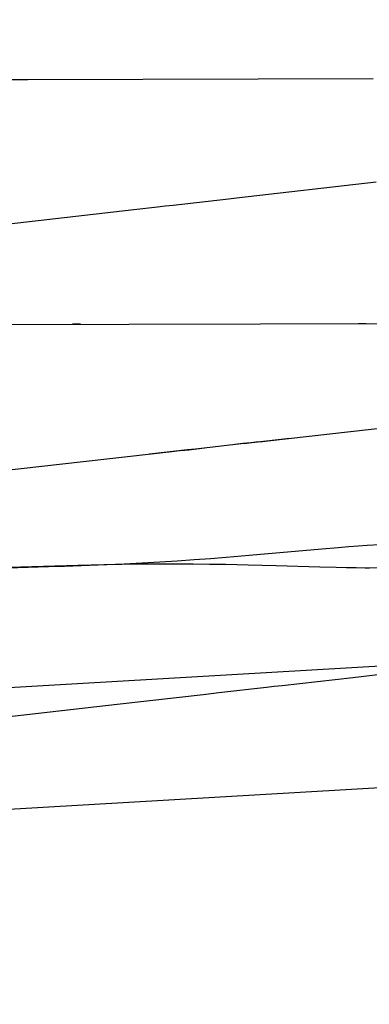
# Model space of a CAD drawing. Header units: inches. Extents: x 0 to 204, y 0 to 132.
# Tile 83 of 114: x 121.0325 to 121.088, y 49.111 to 49.2677. Entities that reach past the tile are written whole.
import ezdxf

# ---------------------------------------------------------------- set-up
doc = ezdxf.new("R2010")
doc.units = ezdxf.units.IN
doc.header["$LTSCALE"] = 11.243375
doc.header["$MEASUREMENT"] = 0
doc.linetypes.add('HIDDEN', pattern=[0.2, 0.1, -0.1])
doc.layers.add('DEFAULT_2', color=8, linetype='HIDDEN')

msp = doc.modelspace()

# ---------------------------------------------------------------- linework, layer by layer
at = {"layer": 'DEFAULT_2', "color": 8, "linetype": 'HIDDEN'}
for p, q in [((121.0525, 50.94769), (121.0525, 47.47852)), ((121.03377, 49.25813), (121.01837, 49.25812)), ((121.08865, 49.2583), (121.03377, 49.25813)), ((121.05059, 49.23744), (121.01643, 49.2335)), ((121.01685, 49.21918), (121.10803, 49.21938)), ((121.04211, 49.21921), (121.04088, 49.21921)), ((121.08634, 49.21935), (121.08757, 49.21936)), ((121.08771, 49.18404), (121.51366, 49.2089)), ((121.02045, 49.16078), (121.55833, 49.19218)), ((121.06894, 49.18246), (121.08048, 49.18349)), ((121.08048, 49.18349), (121.08311, 49.18371)), ((121.08311, 49.18371), (121.08474, 49.18383)), ((121.08474, 49.18383), (121.08627, 49.18394)), ((121.08627, 49.18394), (121.08771, 49.18404)), ((121.0491, 49.18111), (121.05194, 49.18125)), ((121.05194, 49.18125), (121.05475, 49.18141)), ((121.05475, 49.18141), (121.0575, 49.18159)), ((121.0575, 49.18159), (121.06018, 49.18177)), ((121.06018, 49.18177), (121.06278, 49.18196)), ((121.06278, 49.18196), (121.06531, 49.18216)), ((121.06531, 49.18216), (121.06894, 49.18246)), ((121.04169, 49.18083), (121.02277, 49.18025)), ((121.02277, 49.18024), (121.03704, 49.18064)), ((121.03704, 49.18064), (121.03957, 49.18072)), ((121.03957, 49.18072), (121.04355, 49.18086)), ((121.04586, 49.18093), (121.04169, 49.18083)), ((121.04355, 49.18086), (121.0463, 49.18098)), ((121.04871, 49.18098), (121.04586, 49.18093)), ((121.0463, 49.18098), (121.0491, 49.18111)), ((121.0516, 49.18102), (121.04871, 49.18098)), ((121.05448, 49.18104), (121.0516, 49.18102)), ((121.05729, 49.18104), (121.05448, 49.18104)), ((121.06002, 49.18103), (121.05729, 49.18104)), ((121.06265, 49.181), (121.06002, 49.18103)), ((121.06518, 49.18097), (121.06265, 49.181)), ((121.06879, 49.18089), (121.06518, 49.18097)), ((121.07326, 49.18077), (121.06879, 49.18089)), ((121.08017, 49.18055), (121.07326, 49.18077)), ((121.08279, 49.18049), (121.08017, 49.18055)), ((121.08441, 49.18045), (121.08279, 49.18049)), ((121.08595, 49.18043), (121.08441, 49.18045)), ((121.0874, 49.18042), (121.08595, 49.18043)), ((121.02158, 49.14152), (121.55945, 49.17291)), ((121.08544, 49.16301), (121.1144, 49.16637)), ((121.02991, 49.15667), (121.04797, 49.15875))]:
    msp.add_line(p, q, dxfattribs=at)
for points in [[(121.08916, 49.24183), (121.06691, 49.23929), (121.06566, 49.23915), (121.05687, 49.23815)], [(121.05687, 49.23815), (121.05561, 49.23801), (121.05436, 49.23787), (121.05059, 49.23744)], [(121.07065, 49.20052), (121.07191, 49.20067), (121.09303, 49.20308)], [(121.06814, 49.20024), (121.0604, 49.19936), (121.05915, 49.19922), (121.05312, 49.19853)], [(121.07045, 49.2005), (121.06919, 49.20036), (121.06794, 49.20022), (121.06668, 49.20007)], [(121.06814, 49.20024), (121.0694, 49.20038), (121.07544, 49.20107)], [(121.05789, 49.19908), (121.05663, 49.19893), (121.027, 49.19554)], [(121.05811, 49.1991), (121.05936, 49.19924), (121.06062, 49.19939), (121.06187, 49.19953)], [(121.09153, 49.18043), (121.0881, 49.18042), (121.0874, 49.18042)], [(121.06415, 49.16059), (121.07168, 49.16145), (121.07293, 49.16159), (121.07419, 49.16173), (121.08544, 49.16301)], [(121.04797, 49.15875), (121.06164, 49.16031), (121.06289, 49.16045), (121.06415, 49.16059)]]:
    msp.add_lwpolyline(points, dxfattribs=at)

doc.saveas('drawing.dxf')
